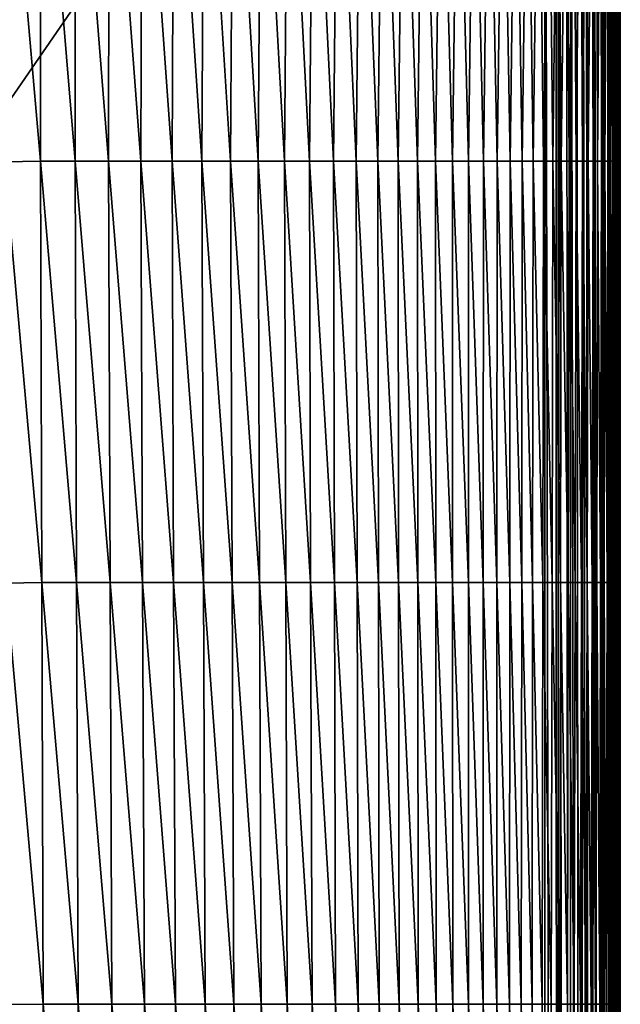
# Model space of a CAD drawing. Header units: metres. Extents: x -36 to 82, y -104 to 104.
# Tile 218 of 245: x 8 to 16, y 63 to 76. Entities that reach past the tile are written whole.
import ezdxf

# ---------------------------------------------------------------- set-up
doc = ezdxf.new("R2010")
doc.units = ezdxf.units.M
doc.layers.add('solid_FIT-SHOWER-153_SW0001', color=7, linetype='CONTINUOUS')

msp = doc.modelspace()

# ---------------------------------------------------------------- linework, layer by layer
at = {"layer": 'solid_FIT-SHOWER-153_SW0001'}
for points in [[(-14.693858, 85.322571, 16.90811), (-14.693651, 42.661289, 16.90811), (14.693883, 85.322571, 16.90811)], [(-14.693651, 42.661289, 16.90811), (14.693646, 42.661285, 16.90811), (14.693883, 85.322571, 16.90811)], [(14.693883, 85.322571, 16.90811), (14.693646, 42.661285, 16.90811), (14.863843, -0.000003, 16.893169)], [(14.840283, 85.322609, 16.897284), (14.693883, 85.322571, 16.90811), (14.863843, -0.000003, 16.893169)], [(14.867878, 85.322609, 16.89278), (14.840283, 85.322609, 16.897284), (14.863843, -0.000003, 16.893169)], [(14.867878, 85.322609, 16.89278), (14.863843, -0.000003, 16.893169), (15.029392, -0.000002, 16.849478)], [(14.981629, 85.322609, 16.865639), (14.867878, 85.322609, 16.89278), (15.029392, -0.000002, 16.849478)], [(15.035981, 85.322609, 16.847549), (14.981629, 85.322609, 16.865639), (15.029392, -0.000002, 16.849478)], [(15.035981, 85.322609, 16.847549), (15.029392, -0.000002, 16.849478), (15.185075, 0, 16.778214)], [(15.114583, 85.322609, 16.81502), (15.035981, 85.322609, 16.847549), (15.185075, 0, 16.778214)], [(15.193599, 85.322609, 16.773945), (15.114583, 85.322609, 16.81502), (15.185075, 0, 16.778214)], [(15.193599, 85.322609, 16.773945), (15.185075, 0, 16.778214), (15.326338, 0.000001, 16.681465)], [(15.237688, 85.322609, 16.746931), (15.193599, 85.322609, 16.773945), (15.326338, 0.000001, 16.681465)], [(15.336199, 85.322609, 16.67408), (15.237688, 85.322609, 16.746931), (15.326338, 0.000001, 16.681465)], [(15.336199, 85.322609, 16.67408), (15.326338, 0.000001, 16.681465), (15.449048, 0.000001, 16.562059)], [(15.349253, 85.322609, 16.662939), (15.336199, 85.322609, 16.67408), (15.449048, 0.000001, 16.562059)], [(15.447754, 85.322609, 16.564571), (15.349253, 85.322609, 16.662939), (15.449048, 0.000001, 16.562059)], [(15.459437, 85.322609, 16.550911), (15.447754, 85.322609, 16.564571), (15.449048, 0.000001, 16.562059)], [(15.459437, 85.322609, 16.550911), (15.449048, 0.000001, 16.562059), (15.549617, -0.000003, 16.423491)], [(15.531894, 85.322609, 16.453129), (15.459437, 85.322609, 16.550911), (15.549617, -0.000003, 16.423491)], [(15.531894, 85.322609, 16.453129), (15.549617, -0.000003, 16.423491), (15.552818, 1.380955, 16.418159)], [(15.559378, 85.322609, 16.408369), (15.531894, 85.322609, 16.453129), (15.552818, 1.380955, 16.418159)], [(15.559378, 85.322609, 16.408369), (15.552818, 1.380955, 16.418159), (15.562246, 2.615786, 16.401964)], [(15.559378, 85.322609, 16.408369), (15.562246, 2.615786, 16.401964), (15.564307, 2.823118, 16.398329)], [(15.559378, 85.322609, 16.408369), (15.564307, 2.823118, 16.398329), (15.580423, 4.195655, 16.368584)], [(15.600144, 85.322609, 16.33013), (15.559378, 85.322609, 16.408369), (15.580423, 4.195655, 16.368584)], [(15.600144, 85.322609, 16.33013), (15.580423, 4.195655, 16.368584), (15.600607, 5.521986, 16.327505)], [(15.600144, 85.322609, 16.33013), (15.600607, 5.521986, 16.327505), (15.602586, 5.639521, 16.323206)], [(15.600144, 85.322609, 16.33013), (15.602586, 5.639521, 16.323206), (15.626334, 7.029365, 16.266798)], [(15.600144, 85.322609, 16.33013), (15.626334, 7.029365, 16.266798), (15.628154, 7.13446, 16.262039)], [(15.633061, 85.322609, 16.250813), (15.600144, 85.322609, 16.33013), (15.628154, 7.13446, 16.262039)], [(15.633061, 85.322609, 16.250813), (15.628154, 7.13446, 16.262039), (15.650037, 8.399868, 16.197933)], [(15.650933, 85.322609, 16.19729), (15.633061, 85.322609, 16.250813), (15.650037, 8.399868, 16.197933)], [(15.650933, 85.322609, 16.19729), (15.650037, 8.399868, 16.197933), (15.657328, 8.831839, 16.172771)], [(15.650933, 85.322609, 16.19729), (15.657328, 8.831839, 16.172771), (15.67177, 9.760191, 16.113331)], [(15.650933, 85.322609, 16.19729), (15.67177, 9.760191, 16.113331), (15.675041, 9.996363, 16.097158)], [(15.678383, 85.322609, 16.082767), (15.650933, 85.322609, 16.19729), (15.675041, 9.996363, 16.097158)], [(15.678383, 85.322609, 16.082767), (15.675041, 9.996363, 16.097158), (15.687324, 11.101945, 16.016066)], [(15.682767, 85.322609, 16.056095), (15.678383, 85.322609, 16.082767), (15.687324, 11.101945, 16.016066)], [(15.682767, 85.322609, 16.056095), (15.688062, 11.191506, 16.009125), (15.6933, 12.41727, 15.90894)], [(15.682767, 85.322609, 16.056095), (15.6933, 12.41727, 15.90894), (15.693352, 18.42552, 15.908384)], [(15.682767, 85.322609, 16.056095), (15.687324, 11.101945, 16.016066), (15.688062, 11.191506, 16.009125)], [(15.682767, 85.322609, 16.056095), (15.693402, 24.307602, 15.907998), (15.693451, 30.05744, 15.907781)], [(15.682767, 85.322609, 16.056095), (15.693352, 18.42552, 15.908384), (15.693402, 24.307602, 15.907998)], [(15.682767, 85.322609, 16.056095), (15.693499, 35.674404, 15.907764), (15.693544, 41.156231, 15.90782)], [(15.682767, 85.322609, 16.056095), (15.693451, 30.05744, 15.907781), (15.693499, 35.674404, 15.907764)], [(15.682767, 85.322609, 16.056095), (15.693544, 41.156231, 15.90782), (15.693589, 46.507469, 15.908447)], [(15.682767, 85.322609, 16.056095), (15.693589, 46.507469, 15.908447), (15.693633, 51.733727, 15.908641)], [(15.693633, 51.733727, 15.908641), (15.693684, 57.736439, 15.908362), (15.682767, 85.322609, 16.056095)], [(15.693684, 57.736439, 15.908362), (15.693734, 63.617764, 15.907836), (15.682767, 85.322609, 16.056095)], [(15.682767, 85.322609, 16.056095), (15.693782, 69.322922, 15.907763), (15.693829, 74.8526, 15.907751)], [(15.682767, 85.322609, 16.056095), (15.693734, 63.617764, 15.907836), (15.693782, 69.322922, 15.907763)], [(15.693829, 74.8526, 15.907751), (15.693873, 80.206169, 15.908209), (15.682767, 85.322609, 16.056095)], [(15.693873, 80.206169, 15.908209), (15.693829, 74.8526, 15.907751), (15.694821, 74.16256, 14.205591)], [(15.69504, 79.776283, 14.262515), (15.693873, 80.206169, 15.908209), (15.694821, 74.16256, 14.205591)], [(7.484668, 79.759804, -19.40473), (7.968139, 79.776283, -19.346048), (7.971908, 74.16256, -19.64308)], [(7.484668, 79.759804, -19.40473), (7.971908, 74.16256, -19.64308), (7.494847, 74.153069, -19.695787)], [(7.968139, 79.776283, -19.346048), (8.43387, 74.16256, -19.582102), (7.971908, 74.16256, -19.64308)], [(7.968139, 79.776283, -19.346048), (8.436659, 79.776283, -19.278755), (8.43387, 74.16256, -19.582102)], [(8.436659, 79.776283, -19.278755), (8.880414, 74.16256, -19.511629), (8.43387, 74.16256, -19.582102)], [(8.436659, 79.776283, -19.278755), (8.88982, 79.776283, -19.201164), (8.880414, 74.16256, -19.511629)], [(8.88982, 79.776283, -19.201164), (9.311171, 74.16256, -19.430918), (8.880414, 74.16256, -19.511629)], [(8.88982, 79.776283, -19.201164), (9.327117, 79.776283, -19.112497), (9.311171, 74.16256, -19.430918)], [(9.327117, 79.776283, -19.112497), (9.725805, 74.16256, -19.339216), (9.311171, 74.16256, -19.430918)], [(9.327117, 79.776283, -19.112497), (9.748137, 79.776283, -19.011955), (9.725805, 74.16256, -19.339216)], [(9.748137, 79.776283, -19.011955), (10.124259, 74.16256, -19.235704), (9.725805, 74.16256, -19.339216)], [(9.748137, 79.776283, -19.011955), (10.152815, 79.776283, -18.898684), (10.124259, 74.16256, -19.235704)], [(10.152815, 79.776283, -18.898684), (10.506598, 74.16256, -19.119537), (10.124259, 74.16256, -19.235704)], [(10.152815, 79.776283, -18.898684), (10.54116, 79.776283, -18.771812), (10.506598, 74.16256, -19.119537)], [(10.54116, 79.776283, -18.771812), (10.872894, 74.16256, -18.989862), (10.506598, 74.16256, -19.119537)], [(10.54116, 79.776283, -18.771812), (10.913181, 79.776283, -18.63048), (10.872894, 74.16256, -18.989862)], [(10.913181, 79.776283, -18.63048), (11.223213, 74.16256, -18.845835), (10.872894, 74.16256, -18.989862)], [(10.913181, 79.776283, -18.63048), (11.26889, 79.776283, -18.473816), (11.223213, 74.16256, -18.845835)], [(11.26889, 79.776283, -18.473816), (11.557624, 74.16256, -18.686602), (11.223213, 74.16256, -18.845835)], [(11.26889, 79.776283, -18.473816), (11.608294, 79.776283, -18.300955), (11.557624, 74.16256, -18.686602)], [(11.608294, 79.776283, -18.300955), (11.876197, 74.16256, -18.511318), (11.557624, 74.16256, -18.686602)], [(11.608294, 79.776283, -18.300955), (11.931404, 79.776283, -18.111029), (11.876197, 74.16256, -18.511318)], [(11.931404, 79.776283, -18.111029), (12.178998, 74.16256, -18.319132), (11.876197, 74.16256, -18.511318)], [(11.931404, 79.776283, -18.111029), (12.23823, 79.776283, -17.903172), (12.178998, 74.16256, -18.319132)], [(12.23823, 79.776283, -17.903172), (12.466097, 74.16256, -18.109196), (12.178998, 74.16256, -18.319132)], [(12.23823, 79.776283, -17.903172), (12.528786, 79.776283, -17.676517), (12.466097, 74.16256, -18.109196)], [(12.528786, 79.776283, -17.676517), (12.737621, 74.16256, -17.880657), (12.466097, 74.16256, -18.109196)], [(12.528786, 79.776283, -17.676517), (12.803241, 79.776283, -17.430199), (12.737621, 74.16256, -17.880657)], [(12.803241, 79.776283, -17.430199), (12.993891, 74.16256, -17.632643), (12.737621, 74.16256, -17.880657)], [(12.803241, 79.776283, -17.430199), (13.061946, 79.776283, -17.163345), (12.993891, 74.16256, -17.632643)], [(13.061946, 79.776283, -17.163345), (13.235268, 74.16256, -17.364281), (12.993891, 74.16256, -17.632643)], [(13.061946, 79.776283, -17.163345), (13.305261, 79.776283, -16.875092), (13.235268, 74.16256, -17.364281)], [(13.305261, 79.776283, -16.875092), (13.462114, 74.16256, -17.074696), (13.235268, 74.16256, -17.364281)], [(13.305261, 79.776283, -16.875092), (13.533545, 79.776283, -16.564568), (13.462114, 74.16256, -17.074696)], [(13.533545, 79.776283, -16.564568), (13.674793, 74.16256, -16.763016), (13.462114, 74.16256, -17.074696)], [(13.533545, 79.776283, -16.564568), (13.747162, 79.776283, -16.230906), (13.674793, 74.16256, -16.763016)], [(13.747162, 79.776283, -16.230906), (13.873666, 74.16256, -16.428362), (13.674793, 74.16256, -16.763016)], [(13.747162, 79.776283, -16.230906), (13.946469, 79.776283, -15.873237), (13.873666, 74.16256, -16.428362)], [(13.946469, 79.776283, -15.873237), (14.059094, 74.16256, -16.069866), (13.873666, 74.16256, -16.428362)], [(13.946469, 79.776283, -15.873237), (14.131828, 79.776283, -15.490694), (14.059094, 74.16256, -16.069866)], [(14.131828, 79.776283, -15.490694), (14.231441, 74.16256, -15.686649), (14.059094, 74.16256, -16.069866)], [(14.131828, 79.776283, -15.490694), (14.303599, 79.776283, -15.082408), (14.231441, 74.16256, -15.686649)], [(14.303599, 79.776283, -15.082408), (14.391069, 74.16256, -15.27784), (14.231441, 74.16256, -15.686649)], [(14.303599, 79.776283, -15.082408), (14.462161, 79.776283, -14.647518), (14.391069, 74.16256, -15.27784)], [(14.462161, 79.776283, -14.647518), (14.538397, 74.16256, -14.842585), (14.391069, 74.16256, -15.27784)], [(14.462161, 79.776283, -14.647518), (14.608008, 79.776283, -14.185219), (14.538397, 74.16256, -14.842585)], [(14.608008, 79.776283, -14.185219), (14.673924, 74.16256, -14.380062), (14.538397, 74.16256, -14.842585)], [(14.608008, 79.776283, -14.185219), (14.741683, 79.776283, -13.694723), (14.673924, 74.16256, -14.380062)], [(14.741683, 79.776283, -13.694723), (14.798162, 74.16256, -13.889454), (14.673924, 74.16256, -14.380062)], [(14.741683, 79.776283, -13.694723), (14.863729, 79.776283, -13.175244), (14.798162, 74.16256, -13.889454)], [(14.863729, 79.776283, -13.175244), (14.911619, 74.16256, -13.369943), (14.798162, 74.16256, -13.889454)], [(14.863729, 79.776283, -13.175244), (14.974686, 79.776283, -12.625997), (14.911619, 74.16256, -13.369943)], [(14.974686, 79.776283, -12.625997), (15.014807, 74.16256, -12.820709), (14.911619, 74.16256, -13.369943)], [(14.974686, 79.776283, -12.625997), (15.075097, 79.776283, -12.046194), (15.014807, 74.16256, -12.820709)], [(15.075097, 79.776283, -12.046194), (15.108232, 74.16256, -12.240934), (15.014807, 74.16256, -12.820709)], [(15.075097, 79.776283, -12.046194), (15.165504, 79.776283, -11.43505), (15.108232, 74.16256, -12.240934)], [(15.165504, 79.776283, -11.43505), (15.192408, 74.16256, -11.629802), (15.108232, 74.16256, -12.240934)], [(15.165504, 79.776283, -11.43505), (15.246451, 79.776283, -10.79178), (15.192408, 74.16256, -11.629802)], [(15.246451, 79.776283, -10.79178), (15.267841, 74.16256, -10.986492), (15.192408, 74.16256, -11.629802)], [(15.246451, 79.776283, -10.79178), (15.318479, 79.776283, -10.115596), (15.267841, 74.16256, -10.986492)], [(15.318479, 79.776283, -10.115596), (15.335043, 74.16256, -10.310192), (15.267841, 74.16256, -10.986492)], [(15.318479, 79.776283, -10.115596), (15.382133, 79.776283, -9.405766), (15.335043, 74.16256, -10.310192)], [(15.382133, 79.776283, -9.405766), (15.394523, 74.16256, -9.600163), (15.335043, 74.16256, -10.310192)], [(15.382133, 79.776283, -9.405766), (15.437968, 79.776283, -8.661654), (15.394523, 74.16256, -9.600163)], [(15.437968, 79.776283, -8.661654), (15.446793, 74.16256, -8.855721), (15.394523, 74.16256, -9.600163)], [(15.437968, 79.776283, -8.661654), (15.48654, 79.776283, -7.882643), (15.446793, 74.16256, -8.855721)], [(15.48654, 79.776283, -7.882643), (15.492362, 74.16256, -8.076184), (15.446793, 74.16256, -8.855721)], [(15.48654, 79.776283, -7.882643), (15.528401, 79.776283, -7.06811), (15.492362, 74.16256, -8.076184)], [(15.528401, 79.776283, -7.06811), (15.531744, 74.16256, -7.260873), (15.492362, 74.16256, -8.076184)], [(15.528401, 79.776283, -7.06811), (15.564109, 79.776283, -6.217437), (15.531744, 74.16256, -7.260873)], [(15.564109, 79.776283, -6.217437), (15.565449, 74.16256, -6.409105), (15.531744, 74.16256, -7.260873)], [(15.564109, 79.776283, -6.217437), (15.594217, 79.776283, -5.330003), (15.565449, 74.16256, -6.409105)], [(15.594217, 79.776283, -5.330003), (15.593987, 74.16256, -5.520199), (15.565449, 74.16256, -6.409105)], [(15.619282, 79.776283, -4.405187), (15.61787, 74.16256, -4.593474), (15.593987, 74.16256, -5.520199)], [(15.594217, 79.776283, -5.330003), (15.619282, 79.776283, -4.405187), (15.593987, 74.16256, -5.520199)], [(15.639855, 79.776283, -3.442369), (15.63761, 74.16256, -3.628248), (15.61787, 74.16256, -4.593474)], [(15.619282, 79.776283, -4.405187), (15.639855, 79.776283, -3.442369), (15.61787, 74.16256, -4.593474)], [(15.656488, 79.776283, -2.440939), (15.653701, 74.16256, -2.623865), (15.63761, 74.16256, -3.628248)], [(15.639855, 79.776283, -3.442369), (15.656488, 79.776283, -2.440939), (15.63761, 74.16256, -3.628248)], [(15.669642, 79.776283, -1.400427), (15.666545, 74.16256, -1.579807), (15.653701, 74.16256, -2.623865)], [(15.656488, 79.776283, -2.440939), (15.669642, 79.776283, -1.400427), (15.653701, 74.16256, -2.623865)], [(15.679718, 79.776283, -0.32046), (15.676511, 74.16256, -0.495612), (15.666545, 74.16256, -1.579807)], [(15.669642, 79.776283, -1.400427), (15.679718, 79.776283, -0.32046), (15.666545, 74.16256, -1.579807)], [(15.687119, 79.776283, 0.799336), (15.683967, 74.16256, 0.629186), (15.676511, 74.16256, -0.495612)], [(15.679718, 79.776283, -0.32046), (15.687119, 79.776283, 0.799336), (15.676511, 74.16256, -0.495612)], [(15.692242, 79.776283, 1.959332), (15.689281, 74.16256, 1.795051), (15.683967, 74.16256, 0.629186)], [(15.687119, 79.776283, 0.799336), (15.692242, 79.776283, 1.959332), (15.683967, 74.16256, 0.629186)], [(15.695491, 79.776283, 3.159899), (15.692822, 74.16256, 3.002446), (15.689281, 74.16256, 1.795051)], [(15.692242, 79.776283, 1.959332), (15.695491, 79.776283, 3.159899), (15.689281, 74.16256, 1.795051)], [(15.697265, 79.776283, 4.401411), (15.694957, 74.16256, 4.251836), (15.692822, 74.16256, 3.002446)], [(15.695491, 79.776283, 3.159899), (15.697265, 79.776283, 4.401411), (15.692822, 74.16256, 3.002446)], [(15.69504, 79.776283, 14.262515), (15.694821, 74.16256, 14.205591), (15.695395, 74.16256, 12.652497)], [(15.697965, 79.776283, 5.684237), (15.696055, 74.16256, 5.543685), (15.694957, 74.16256, 4.251836)], [(15.697265, 79.776283, 4.401411), (15.697965, 79.776283, 5.684237), (15.694957, 74.16256, 4.251836)], [(15.695772, 79.776283, 12.727448), (15.69504, 79.776283, 14.262515), (15.695395, 74.16256, 12.652497)], [(15.695772, 79.776283, 12.727448), (15.695395, 74.16256, 12.652497), (15.695923, 74.16256, 11.1434)], [(15.696505, 79.776283, 11.234573), (15.695772, 79.776283, 12.727448), (15.695923, 74.16256, 11.1434)], [(15.696505, 79.776283, 11.234573), (15.695923, 74.16256, 11.1434), (15.69633, 74.16256, 9.678137)], [(15.697991, 79.776283, 7.008751), (15.696486, 74.16256, 6.878458), (15.696055, 74.16256, 5.543685)], [(15.697965, 79.776283, 5.684237), (15.697991, 79.776283, 7.008751), (15.696055, 74.16256, 5.543685)], [(15.697165, 79.776283, 9.783857), (15.69633, 74.16256, 9.678137), (15.696542, 74.16256, 8.256543)], [(15.697165, 79.776283, 9.783857), (15.696505, 79.776283, 11.234573), (15.69633, 74.16256, 9.678137)], [(15.697685, 79.776283, 8.375262), (15.696542, 74.16256, 8.256543), (15.696486, 74.16256, 6.878458)], [(15.697991, 79.776283, 7.008751), (15.697685, 79.776283, 8.375262), (15.696486, 74.16256, 6.878458)], [(15.697685, 79.776283, 8.375262), (15.697165, 79.776283, 9.783857), (15.696542, 74.16256, 8.256543)], [(15.693829, 74.8526, 15.907751), (15.693782, 69.322922, 15.907763), (15.69461, 68.548843, 14.146919)], [(15.694821, 74.16256, 14.205591), (15.693829, 74.8526, 15.907751), (15.69461, 68.548843, 14.146919)], [(7.494847, 74.153069, -19.695787), (7.971908, 74.16256, -19.64308), (7.989662, 68.548843, -19.919233)], [(7.494847, 74.153069, -19.695787), (7.989662, 68.548843, -19.919233), (7.509933, 68.539856, -19.967476)], [(7.971908, 74.16256, -19.64308), (8.453442, 68.548843, -19.863081), (7.989662, 68.548843, -19.919233)], [(7.971908, 74.16256, -19.64308), (8.43387, 74.16256, -19.582102), (8.453442, 68.548843, -19.863081)], [(8.43387, 74.16256, -19.582102), (8.901079, 68.548843, -19.797846), (8.453442, 68.548843, -19.863081)], [(8.43387, 74.16256, -19.582102), (8.880414, 74.16256, -19.511629), (8.901079, 68.548843, -19.797846)], [(8.880414, 74.16256, -19.511629), (9.332324, 68.548843, -19.722782), (8.901079, 68.548843, -19.797846)], [(8.880414, 74.16256, -19.511629), (9.311171, 74.16256, -19.430918), (9.332324, 68.548843, -19.722782)], [(9.311171, 74.16256, -19.430918), (9.74694, 68.548843, -19.637138), (9.332324, 68.548843, -19.722782)], [(9.311171, 74.16256, -19.430918), (9.725805, 74.16256, -19.339216), (9.74694, 68.548843, -19.637138)], [(9.725805, 74.16256, -19.339216), (10.144899, 68.548843, -19.540091), (9.74694, 68.548843, -19.637138)], [(9.725805, 74.16256, -19.339216), (10.124259, 74.16256, -19.235704), (10.144899, 68.548843, -19.540091)], [(10.124259, 74.16256, -19.235704), (10.526331, 68.548843, -19.430759), (10.144899, 68.548843, -19.540091)], [(10.124259, 74.16256, -19.235704), (10.506598, 74.16256, -19.119537), (10.526331, 68.548843, -19.430759)], [(10.506598, 74.16256, -19.119537), (10.891366, 68.548843, -19.30827), (10.526331, 68.548843, -19.430759)], [(10.506598, 74.16256, -19.119537), (10.872894, 74.16256, -18.989862), (10.891366, 68.548843, -19.30827)], [(10.872894, 74.16256, -18.989862), (11.240136, 68.548843, -19.171736), (10.891366, 68.548843, -19.30827)], [(10.872894, 74.16256, -18.989862), (11.223213, 74.16256, -18.845835), (11.240136, 68.548843, -19.171736)], [(11.223213, 74.16256, -18.845835), (11.572775, 68.548843, -19.020285), (11.240136, 68.548843, -19.171736)], [(11.223213, 74.16256, -18.845835), (11.557624, 74.16256, -18.686602), (11.572775, 68.548843, -19.020285)], [(11.557624, 74.16256, -18.686602), (11.889412, 68.548843, -18.853031), (11.572775, 68.548843, -19.020285)], [(11.557624, 74.16256, -18.686602), (11.876197, 74.16256, -18.511318), (11.889412, 68.548843, -18.853031)], [(11.876197, 74.16256, -18.511318), (12.190182, 68.548843, -18.6691), (11.889412, 68.548843, -18.853031)], [(11.876197, 74.16256, -18.511318), (12.178998, 74.16256, -18.319132), (12.190182, 68.548843, -18.6691)], [(12.178998, 74.16256, -18.319132), (12.475214, 68.548843, -18.467609), (12.190182, 68.548843, -18.6691)], [(12.178998, 74.16256, -18.319132), (12.466097, 74.16256, -18.109196), (12.475214, 68.548843, -18.467609)], [(12.466097, 74.16256, -18.109196), (12.744675, 68.548843, -18.247675), (12.475214, 68.548843, -18.467609)], [(12.466097, 74.16256, -18.109196), (12.737621, 74.16256, -17.880657), (12.744675, 68.548843, -18.247675)], [(12.737621, 74.16256, -17.880657), (12.998893, 68.548843, -18.008375), (12.744675, 68.548843, -18.247675)], [(12.737621, 74.16256, -17.880657), (12.993891, 74.16256, -17.632643), (12.998893, 68.548843, -18.008375)], [(12.993891, 74.16256, -17.632643), (13.238255, 68.548843, -17.748781), (12.998893, 68.548843, -18.008375)], [(12.993891, 74.16256, -17.632643), (13.235268, 74.16256, -17.364281), (13.238255, 68.548843, -17.748781)], [(13.235268, 74.16256, -17.364281), (13.463144, 68.548843, -17.467962), (13.238255, 68.548843, -17.748781)], [(13.235268, 74.16256, -17.364281), (13.462114, 74.16256, -17.074696), (13.463144, 68.548843, -17.467962)], [(13.462114, 74.16256, -17.074696), (13.673946, 68.548843, -17.164988), (13.463144, 68.548843, -17.467962)], [(13.462114, 74.16256, -17.074696), (13.674793, 74.16256, -16.763016), (13.673946, 68.548843, -17.164988)], [(13.674793, 74.16256, -16.763016), (13.871045, 68.548843, -16.838928), (13.673946, 68.548843, -17.164988)], [(13.674793, 74.16256, -16.763016), (13.873666, 74.16256, -16.428362), (13.871045, 68.548843, -16.838928)], [(13.873666, 74.16256, -16.428362), (14.054826, 68.548843, -16.488852), (13.871045, 68.548843, -16.838928)], [(13.873666, 74.16256, -16.428362), (14.059094, 74.16256, -16.069866), (14.054826, 68.548843, -16.488852)], [(14.059094, 74.16256, -16.069866), (14.225673, 68.548843, -16.113831), (14.054826, 68.548843, -16.488852)], [(14.059094, 74.16256, -16.069866), (14.231441, 74.16256, -15.686649), (14.225673, 68.548843, -16.113831)], [(14.231441, 74.16256, -15.686649), (14.38397, 68.548843, -15.712932), (14.225673, 68.548843, -16.113831)], [(14.231441, 74.16256, -15.686649), (14.391069, 74.16256, -15.27784), (14.38397, 68.548843, -15.712932)], [(14.391069, 74.16256, -15.27784), (14.530141, 68.548843, -15.285236), (14.38397, 68.548843, -15.712932)], [(14.391069, 74.16256, -15.27784), (14.538397, 74.16256, -14.842585), (14.530141, 68.548843, -15.285236)], [(14.538397, 74.16256, -14.842585), (14.664679, 68.548843, -14.829844), (14.530141, 68.548843, -15.285236)], [(14.538397, 74.16256, -14.842585), (14.673924, 74.16256, -14.380062), (14.664679, 68.548843, -14.829844)], [(14.673924, 74.16256, -14.380062), (14.788092, 68.548843, -14.345855), (14.664679, 68.548843, -14.829844)], [(14.673924, 74.16256, -14.380062), (14.798162, 74.16256, -13.889454), (14.788092, 68.548843, -14.345855)], [(14.798162, 74.16256, -13.889454), (14.900885, 68.548843, -13.832374), (14.788092, 68.548843, -14.345855)], [(14.798162, 74.16256, -13.889454), (14.911619, 74.16256, -13.369943), (14.900885, 68.548843, -13.832374)], [(14.911619, 74.16256, -13.369943), (15.003564, 68.548843, -13.2885), (14.900885, 68.548843, -13.832374)], [(14.911619, 74.16256, -13.369943), (15.014807, 74.16256, -12.820709), (15.003564, 68.548843, -13.2885)], [(15.014807, 74.16256, -12.820709), (15.096637, 68.548843, -12.713338), (15.003564, 68.548843, -13.2885)], [(15.014807, 74.16256, -12.820709), (15.108232, 74.16256, -12.240934), (15.096637, 68.548843, -12.713338)], [(15.108232, 74.16256, -12.240934), (15.180607, 68.548843, -12.105989), (15.096637, 68.548843, -12.713338)], [(15.108232, 74.16256, -12.240934), (15.192408, 74.16256, -11.629802), (15.180607, 68.548843, -12.105989)], [(15.192408, 74.16256, -11.629802), (15.255982, 68.548843, -11.465554), (15.180607, 68.548843, -12.105989)], [(15.192408, 74.16256, -11.629802), (15.267841, 74.16256, -10.986492), (15.255982, 68.548843, -11.465554)], [(15.267841, 74.16256, -10.986492), (15.323267, 68.548843, -10.79114), (15.255982, 68.548843, -11.465554)], [(15.267841, 74.16256, -10.986492), (15.335043, 74.16256, -10.310192), (15.323267, 68.548843, -10.79114)], [(15.335043, 74.16256, -10.310192), (15.382964, 68.548843, -10.081907), (15.323267, 68.548843, -10.79114)], [(15.335043, 74.16256, -10.310192), (15.394523, 74.16256, -9.600163), (15.382964, 68.548843, -10.081907)], [(15.394523, 74.16256, -9.600163), (15.435569, 68.548843, -9.337072), (15.382964, 68.548843, -10.081907)], [(15.394523, 74.16256, -9.600163), (15.446793, 74.16256, -8.855721), (15.435569, 68.548843, -9.337072)], [(15.446793, 74.16256, -8.855721), (15.481577, 68.548843, -8.555854), (15.435569, 68.548843, -9.337072)], [(15.446793, 74.16256, -8.855721), (15.492362, 74.16256, -8.076184), (15.481577, 68.548843, -8.555854)], [(15.492362, 74.16256, -8.076184), (15.521485, 68.548843, -7.737468), (15.481577, 68.548843, -8.555854)], [(15.492362, 74.16256, -8.076184), (15.531744, 74.16256, -7.260873), (15.521485, 68.548843, -7.737468)], [(15.531744, 74.16256, -7.260873), (15.555789, 68.548843, -6.881134), (15.521485, 68.548843, -7.737468)], [(15.531744, 74.16256, -7.260873), (15.565449, 74.16256, -6.409105), (15.555789, 68.548843, -6.881134)], [(15.565449, 74.16256, -6.409105), (15.584986, 68.548843, -5.986069), (15.555789, 68.548843, -6.881134)], [(15.565449, 74.16256, -6.409105), (15.593987, 74.16256, -5.520199), (15.584986, 68.548843, -5.986069)], [(15.593987, 74.16256, -5.520199), (15.609571, 68.548843, -5.051491), (15.584986, 68.548843, -5.986069)], [(15.593987, 74.16256, -5.520199), (15.61787, 74.16256, -4.593474), (15.609571, 68.548843, -5.051491)], [(15.61787, 74.16256, -4.593474), (15.63004, 68.548843, -4.076618), (15.609571, 68.548843, -5.051491)], [(15.61787, 74.16256, -4.593474), (15.63761, 74.16256, -3.628248), (15.63004, 68.548843, -4.076618)], [(15.63761, 74.16256, -3.628248), (15.646877, 68.548843, -3.060686), (15.63004, 68.548843, -4.076618)], [(15.63761, 74.16256, -3.628248), (15.653701, 74.16256, -2.623865), (15.646877, 68.548843, -3.060686)], [(15.653701, 74.16256, -2.623865), (15.660476, 68.548843, -2.003059), (15.646877, 68.548843, -3.060686)], [(15.653701, 74.16256, -2.623865), (15.666545, 74.16256, -1.579807), (15.660476, 68.548843, -2.003059)], [(15.666545, 74.16256, -1.579807), (15.671191, 68.548843, -0.903153), (15.660476, 68.548843, -2.003059)], [(15.666545, 74.16256, -1.579807), (15.676511, 74.16256, -0.495612), (15.671191, 68.548843, -0.903153)], [(15.676511, 74.16256, -0.495612), (15.679381, 68.548843, 0.239617), (15.671191, 68.548843, -0.903153)], [(15.676511, 74.16256, -0.495612), (15.683967, 74.16256, 0.629186), (15.679381, 68.548843, 0.239617)], [(15.683967, 74.16256, 0.629186), (15.685403, 68.548843, 1.425835), (15.679381, 68.548843, 0.239617)], [(15.683967, 74.16256, 0.629186), (15.689281, 74.16256, 1.795051), (15.685403, 68.548843, 1.425835)], [(15.689281, 74.16256, 1.795051), (15.689611, 68.548843, 2.656084), (15.685403, 68.548843, 1.425835)], [(15.689281, 74.16256, 1.795051), (15.692822, 74.16256, 3.002446), (15.689611, 68.548843, 2.656084)], [(15.692822, 74.16256, 3.002446), (15.692365, 68.548843, 3.93095), (15.689611, 68.548843, 2.656084)], [(15.694957, 74.16256, 4.251836), (15.694018, 68.548843, 5.251017), (15.692365, 68.548843, 3.93095)], [(15.692822, 74.16256, 3.002446), (15.694957, 74.16256, 4.251836), (15.692365, 68.548843, 3.93095)], [(15.696055, 74.16256, 5.543685), (15.69493, 68.548843, 6.616867), (15.694018, 68.548843, 5.251017)], [(15.694957, 74.16256, 4.251836), (15.696055, 74.16256, 5.543685), (15.694018, 68.548843, 5.251017)], [(15.694821, 74.16256, 14.205591), (15.69461, 68.548843, 14.146919), (15.695035, 68.548843, 12.546449)], [(15.695395, 74.16256, 12.652497), (15.694821, 74.16256, 14.205591), (15.695035, 68.548843, 12.546449)], [(15.696486, 74.16256, 6.878458), (15.695389, 68.548843, 8.029017), (15.69493, 68.548843, 6.616867)], [(15.696055, 74.16256, 5.543685), (15.696486, 74.16256, 6.878458), (15.69493, 68.548843, 6.616867)], [(15.695395, 74.16256, 12.652497), (15.695035, 68.548843, 12.546449), (15.69536, 68.548843, 10.993508)], [(15.695923, 74.16256, 11.1434), (15.69536, 68.548843, 10.993508), (15.695505, 68.548843, 9.487798)], [(15.695923, 74.16256, 11.1434), (15.695395, 74.16256, 12.652497), (15.69536, 68.548843, 10.993508)], [(15.69633, 74.16256, 9.678137), (15.695505, 68.548843, 9.487798), (15.695389, 68.548843, 8.029017)], [(15.696542, 74.16256, 8.256543), (15.69633, 74.16256, 9.678137), (15.695389, 68.548843, 8.029017)], [(15.696486, 74.16256, 6.878458), (15.696542, 74.16256, 8.256543), (15.695389, 68.548843, 8.029017)], [(15.69633, 74.16256, 9.678137), (15.695923, 74.16256, 11.1434), (15.695505, 68.548843, 9.487798)], [(15.693782, 69.322922, 15.907763), (15.693734, 63.617764, 15.907836), (15.694397, 62.935127, 14.112504)], [(15.69461, 68.548843, 14.146919), (15.693782, 69.322922, 15.907763), (15.694397, 62.935127, 14.112504)], [(7.509933, 68.539856, -19.967476), (7.989662, 68.548843, -19.919233), (8.010581, 62.935127, -20.175262)], [(7.509933, 68.539856, -19.967476), (8.010581, 62.935127, -20.175262), (7.527912, 62.9305, -20.218929)], [(7.989662, 68.548843, -19.919233), (8.476371, 62.935127, -20.123894), (8.010581, 62.935127, -20.175262)], [(7.989662, 68.548843, -19.919233), (8.453442, 68.548843, -19.863081), (8.476371, 62.935127, -20.123894)], [(8.453442, 68.548843, -19.863081), (8.925221, 62.935127, -20.063871), (8.476371, 62.935127, -20.123894)], [(8.453442, 68.548843, -19.863081), (8.901079, 68.548843, -19.797846), (8.925221, 62.935127, -20.063871)], [(8.901079, 68.548843, -19.797846), (9.357008, 62.935127, -19.994442), (8.925221, 62.935127, -20.063871)], [(8.901079, 68.548843, -19.797846), (9.332324, 68.548843, -19.722782), (9.357008, 62.935127, -19.994442)], [(9.332324, 68.548843, -19.722782), (9.771608, 62.935127, -19.914858), (9.357008, 62.935127, -19.994442)], [(9.332324, 68.548843, -19.722782), (9.74694, 68.548843, -19.637138), (9.771608, 62.935127, -19.914858)], [(9.74694, 68.548843, -19.637138), (10.169044, 62.935127, -19.824295), (9.771608, 62.935127, -19.914858)], [(9.74694, 68.548843, -19.637138), (10.144899, 68.548843, -19.540091), (10.169044, 62.935127, -19.824295)], [(10.144899, 68.548843, -19.540091), (10.549502, 62.935127, -19.721846), (10.169044, 62.935127, -19.824295)], [(10.144899, 68.548843, -19.540091), (10.526331, 68.548843, -19.430759), (10.549502, 62.935127, -19.721846)], [(10.526331, 68.548843, -19.430759), (10.913183, 62.935127, -19.606602), (10.549502, 62.935127, -19.721846)], [(10.526331, 68.548843, -19.430759), (10.891366, 68.548843, -19.30827), (10.913183, 62.935127, -19.606602)], [(10.891366, 68.548843, -19.30827), (11.260283, 62.935127, -19.477652), (10.913183, 62.935127, -19.606602)], [(10.891366, 68.548843, -19.30827), (11.240136, 68.548843, -19.171736), (11.260283, 62.935127, -19.477652)], [(11.240136, 68.548843, -19.171736), (11.591002, 62.935127, -19.334084), (11.260283, 62.935127, -19.477652)], [(11.240136, 68.548843, -19.171736), (11.572775, 68.548843, -19.020285), (11.591002, 62.935127, -19.334084)], [(11.572775, 68.548843, -19.020285), (11.905539, 62.935127, -19.174984), (11.591002, 62.935127, -19.334084)], [(11.572775, 68.548843, -19.020285), (11.889412, 68.548843, -18.853031), (11.905539, 62.935127, -19.174984)], [(11.889412, 68.548843, -18.853031), (12.20409, 62.935127, -18.999445), (11.905539, 62.935127, -19.174984)], [(11.889412, 68.548843, -18.853031), (12.190182, 68.548843, -18.6691), (12.20409, 62.935127, -18.999445)], [(12.190182, 68.548843, -18.6691), (12.486856, 62.935127, -18.806555), (12.20409, 62.935127, -18.999445)], [(12.190182, 68.548843, -18.6691), (12.475214, 68.548843, -18.467609), (12.486856, 62.935127, -18.806555)], [(12.475214, 68.548843, -18.467609), (12.754049, 62.935127, -18.595394), (12.486856, 62.935127, -18.806555)], [(12.475214, 68.548843, -18.467609), (12.744675, 68.548843, -18.247675), (12.754049, 62.935127, -18.595394)], [(12.744675, 68.548843, -18.247675), (13.006016, 62.935127, -18.365002), (12.754049, 62.935127, -18.595394)], [(12.744675, 68.548843, -18.247675), (12.998893, 68.548843, -18.008375), (13.006016, 62.935127, -18.365002)], [(12.998893, 68.548843, -18.008375), (13.243163, 62.935127, -18.114384), (13.006016, 62.935127, -18.365002)], [(12.998893, 68.548843, -18.008375), (13.238255, 68.548843, -17.748781), (13.243163, 62.935127, -18.114384)], [(13.238255, 68.548843, -17.748781), (13.465899, 62.935127, -17.842556), (13.243163, 62.935127, -18.114384)], [(13.238255, 68.548843, -17.748781), (13.463144, 68.548843, -17.467962), (13.465899, 62.935127, -17.842556)], [(13.463144, 68.548843, -17.467962), (13.674631, 62.935127, -17.548527), (13.465899, 62.935127, -17.842556)], [(13.463144, 68.548843, -17.467962), (13.673946, 68.548843, -17.164988), (13.674631, 62.935127, -17.548527)], [(13.673946, 68.548843, -17.164988), (13.869769, 62.935127, -17.231308), (13.674631, 62.935127, -17.548527)], [(13.673946, 68.548843, -17.164988), (13.871045, 68.548843, -16.838928), (13.869769, 62.935127, -17.231308)], [(13.871045, 68.548843, -16.838928), (14.05172, 62.935127, -16.88991), (13.869769, 62.935127, -17.231308)], [(13.871045, 68.548843, -16.838928), (14.054826, 68.548843, -16.488852), (14.05172, 62.935127, -16.88991)], [(14.054826, 68.548843, -16.488852), (14.220891, 62.935127, -16.523348), (14.05172, 62.935127, -16.88991)], [(14.054826, 68.548843, -16.488852), (14.225673, 68.548843, -16.113831), (14.220891, 62.935127, -16.523348)], [(14.225673, 68.548843, -16.113831), (14.377692, 62.935127, -16.130627), (14.220891, 62.935127, -16.523348)], [(14.225673, 68.548843, -16.113831), (14.38397, 68.548843, -15.712932), (14.377692, 62.935127, -16.130627)], [(14.38397, 68.548843, -15.712932), (14.522552, 62.935127, -15.710765), (14.377692, 62.935127, -16.130627)], [(14.38397, 68.548843, -15.712932), (14.530141, 68.548843, -15.285236), (14.522552, 62.935127, -15.710765)], [(14.530141, 68.548843, -15.285236), (14.65596, 62.935127, -15.262778), (14.522552, 62.935127, -15.710765)], [(14.530141, 68.548843, -15.285236), (14.664679, 68.548843, -14.829844), (14.65596, 62.935127, -15.262778)], [(14.664679, 68.548843, -14.829844), (14.778421, 62.935127, -14.785686), (14.65596, 62.935127, -15.262778)], [(14.664679, 68.548843, -14.829844), (14.788092, 68.548843, -14.345855), (14.778421, 62.935127, -14.785686)], [(14.788092, 68.548843, -14.345855), (14.890435, 62.935127, -14.278507), (14.778421, 62.935127, -14.785686)], [(14.788092, 68.548843, -14.345855), (14.900885, 68.548843, -13.832374), (14.890435, 62.935127, -14.278507)], [(14.900885, 68.548843, -13.832374), (14.992506, 62.935127, -13.740261), (14.890435, 62.935127, -14.278507)], [(14.900885, 68.548843, -13.832374), (15.003564, 68.548843, -13.2885), (14.992506, 62.935127, -13.740261)], [(15.003564, 68.548843, -13.2885), (15.085135, 62.935127, -13.169967), (14.992506, 62.935127, -13.740261)], [(15.003564, 68.548843, -13.2885), (15.096637, 68.548843, -12.713338), (15.085135, 62.935127, -13.169967)], [(15.096637, 68.548843, -12.713338), (15.168822, 62.935127, -12.566643), (15.085135, 62.935127, -13.169967)], [(15.096637, 68.548843, -12.713338), (15.180607, 68.548843, -12.105989), (15.168822, 62.935127, -12.566643)], [(15.180607, 68.548843, -12.105989), (15.244072, 62.935127, -11.929309), (15.168822, 62.935127, -12.566643)], [(15.180607, 68.548843, -12.105989), (15.255982, 68.548843, -11.465554), (15.244072, 62.935127, -11.929309)], [(15.255982, 68.548843, -11.465554), (15.311386, 62.935127, -11.256985), (15.244072, 62.935127, -11.929309)], [(15.255982, 68.548843, -11.465554), (15.323267, 68.548843, -10.79114), (15.311386, 62.935127, -11.256985)], [(15.323267, 68.548843, -10.79114), (15.371255, 62.935127, -10.548734), (15.311386, 62.935127, -11.256985)], [(15.323267, 68.548843, -10.79114), (15.382964, 68.548843, -10.081907), (15.371255, 62.935127, -10.548734)], [(15.382964, 68.548843, -10.081907), (15.424161, 62.935127, -9.803665), (15.371255, 62.935127, -10.548734)], [(15.382964, 68.548843, -10.081907), (15.435569, 68.548843, -9.337072), (15.424161, 62.935127, -9.803665)], [(15.435569, 68.548843, -9.337072), (15.470583, 62.935127, -9.020892), (15.424161, 62.935127, -9.803665)], [(15.435569, 68.548843, -9.337072), (15.481577, 68.548843, -8.555854), (15.470583, 62.935127, -9.020892)], [(15.481577, 68.548843, -8.555854), (15.511003, 62.935127, -8.199526), (15.470583, 62.935127, -9.020892)], [(15.481577, 68.548843, -8.555854), (15.521485, 68.548843, -7.737468), (15.511003, 62.935127, -8.199526)], [(15.521485, 68.548843, -7.737468), (15.545899, 62.935127, -7.33868), (15.511003, 62.935127, -8.199526)], [(15.521485, 68.548843, -7.737468), (15.555789, 68.548843, -6.881134), (15.545899, 62.935127, -7.33868)], [(15.555789, 68.548843, -6.881134), (15.575754, 62.935127, -6.437466), (15.545899, 62.935127, -7.33868)], [(15.555789, 68.548843, -6.881134), (15.584986, 68.548843, -5.986069), (15.575754, 62.935127, -6.437466)], [(15.584986, 68.548843, -5.986069), (15.601047, 62.935127, -5.494997), (15.575754, 62.935127, -6.437466)], [(15.584986, 68.548843, -5.986069), (15.609571, 68.548843, -5.051491), (15.601047, 62.935127, -5.494997)], [(15.609571, 68.548843, -5.051491), (15.622257, 62.935127, -4.510385), (15.601047, 62.935127, -5.494997)], [(15.609571, 68.548843, -5.051491), (15.63004, 68.548843, -4.076618), (15.622257, 62.935127, -4.510385)], [(15.63004, 68.548843, -4.076618), (15.639855, 62.935127, -3.482757), (15.622257, 62.935127, -4.510385)], [(15.63004, 68.548843, -4.076618), (15.646877, 68.548843, -3.060686), (15.639855, 62.935127, -3.482757)], [(15.646877, 68.548843, -3.060686), (15.654224, 62.935127, -2.411353), (15.639855, 62.935127, -3.482757)], [(15.646877, 68.548843, -3.060686), (15.660476, 68.548843, -2.003059), (15.654224, 62.935127, -2.411353)], [(15.660476, 68.548843, -2.003059), (15.665709, 62.935127, -1.295461), (15.654224, 62.935127, -2.411353)], [(15.660476, 68.548843, -2.003059), (15.671191, 68.548843, -0.903153), (15.665709, 62.935127, -1.295461)], [(15.671191, 68.548843, -0.903153), (15.674655, 62.935127, -0.134372), (15.665709, 62.935127, -1.295461)], [(15.671191, 68.548843, -0.903153), (15.679381, 68.548843, 0.239617), (15.674655, 62.935127, -0.134372)], [(15.679381, 68.548843, 0.239617), (15.681404, 62.935127, 1.072624), (15.674655, 62.935127, -0.134372)], [(15.679381, 68.548843, 0.239617), (15.685403, 68.548843, 1.425835), (15.681404, 62.935127, 1.072624)], [(15.685403, 68.548843, 1.425835), (15.686302, 62.935127, 2.326236), (15.681404, 62.935127, 1.072624)], [(15.685403, 68.548843, 1.425835), (15.689611, 68.548843, 2.656084), (15.686302, 62.935127, 2.326236)], [(15.689611, 68.548843, 2.656084), (15.689693, 62.935127, 3.627175), (15.686302, 62.935127, 2.326236)], [(15.689611, 68.548843, 2.656084), (15.692365, 68.548843, 3.93095), (15.689693, 62.935127, 3.627175)], [(15.692365, 68.548843, 3.93095), (15.691922, 62.935127, 4.976149), (15.689693, 62.935127, 3.627175)], [(15.694018, 68.548843, 5.251017), (15.693332, 62.935127, 6.373869), (15.691922, 62.935127, 4.976149)], [(15.692365, 68.548843, 3.93095), (15.694018, 68.548843, 5.251017), (15.691922, 62.935127, 4.976149)], [(15.69493, 68.548843, 6.616867), (15.694205, 62.935127, 7.820981), (15.693332, 62.935127, 6.373869)], [(15.694018, 68.548843, 5.251017), (15.69493, 68.548843, 6.616867), (15.693332, 62.935127, 6.373869)], [(15.695505, 68.548843, 9.487798), (15.694661, 62.935127, 9.317957), (15.694205, 62.935127, 7.820981)], [(15.695389, 68.548843, 8.029017), (15.695505, 68.548843, 9.487798), (15.694205, 62.935127, 7.820981)], [(15.69493, 68.548843, 6.616867), (15.695389, 68.548843, 8.029017), (15.694205, 62.935127, 7.820981)], [(15.69461, 68.548843, 14.146919), (15.694397, 62.935127, 14.112504), (15.694669, 62.935127, 12.463275)], [(15.695035, 68.548843, 12.546449), (15.69461, 68.548843, 14.146919), (15.694669, 62.935127, 12.463275)], [(15.69536, 68.548843, 10.993508), (15.694786, 62.935127, 10.86524), (15.694661, 62.935127, 9.317957)], [(15.695505, 68.548843, 9.487798), (15.69536, 68.548843, 10.993508), (15.694661, 62.935127, 9.317957)], [(15.695035, 68.548843, 12.546449), (15.694669, 62.935127, 12.463275), (15.694786, 62.935127, 10.86524)], [(15.69536, 68.548843, 10.993508), (15.695035, 68.548843, 12.546449), (15.694786, 62.935127, 10.86524)], [(15.693734, 63.617764, 15.907836), (15.693684, 57.736439, 15.908362), (15.694186, 57.321407, 14.099487)], [(15.694397, 62.935127, 14.112504), (15.693734, 63.617764, 15.907836), (15.694186, 57.321407, 14.099487)], [(7.527912, 62.9305, -20.218929), (8.010581, 62.935127, -20.175262), (8.032631, 57.321407, -20.410803)], [(8.010581, 62.935127, -20.175262), (8.500699, 57.321407, -20.36412), (8.032631, 57.321407, -20.410803)], [(8.010581, 62.935127, -20.175262), (8.476371, 62.935127, -20.123894), (8.500699, 57.321407, -20.36412)], [(8.476371, 62.935127, -20.123894), (8.950968, 57.321407, -20.309216), (8.500699, 57.321407, -20.36412)], [(8.476371, 62.935127, -20.123894), (8.925221, 62.935127, -20.063871), (8.950968, 57.321407, -20.309216)], [(8.925221, 62.935127, -20.063871), (9.383441, 57.321407, -20.245337), (8.950968, 57.321407, -20.309216)], [(8.925221, 62.935127, -20.063871), (9.357008, 62.935127, -19.994442), (9.383441, 57.321407, -20.245337)], [(9.357008, 62.935127, -19.994442), (9.798122, 57.321407, -20.171732), (9.383441, 57.321407, -20.245337)], [(9.357008, 62.935127, -19.994442), (9.771608, 62.935127, -19.914858), (9.798122, 57.321407, -20.171732)], [(9.771608, 62.935127, -19.914858), (10.1951, 57.321407, -20.087589), (9.798122, 57.321407, -20.171732)], [(9.771608, 62.935127, -19.914858), (10.169044, 62.935127, -19.824295), (10.1951, 57.321407, -20.087589)], [(10.169044, 62.935127, -19.824295), (10.574623, 57.321407, -19.991974), (10.1951, 57.321407, -20.087589)], [(10.169044, 62.935127, -19.824295), (10.549502, 62.935127, -19.721846), (10.574623, 57.321407, -19.991974)], [(10.549502, 62.935127, -19.721846), (10.936958, 57.321407, -19.883945), (10.574623, 57.321407, -19.991974)], [(10.549502, 62.935127, -19.721846), (10.913183, 62.935127, -19.606602), (10.936958, 57.321407, -19.883945)], [(10.913183, 62.935127, -19.606602), (11.282372, 57.321407, -19.762558), (10.936958, 57.321407, -19.883945)], [(10.913183, 62.935127, -19.606602), (11.260283, 62.935127, -19.477652), (11.282372, 57.321407, -19.762558)], [(11.260283, 62.935127, -19.477652), (11.611133, 57.321407, -19.626871), (11.282372, 57.321407, -19.762558)], [(11.260283, 62.935127, -19.477652), (11.591002, 62.935127, -19.334084), (11.611133, 57.321407, -19.626871)], [(11.591002, 62.935127, -19.334084), (11.923505, 57.321407, -19.475939), (11.611133, 57.321407, -19.626871)], [(11.591002, 62.935127, -19.334084), (11.905539, 62.935127, -19.174984), (11.923505, 57.321407, -19.475939)], [(11.905539, 62.935127, -19.174984), (12.219757, 57.321407, -19.308817), (11.923505, 57.321407, -19.475939)], [(11.905539, 62.935127, -19.174984), (12.20409, 62.935127, -18.999445), (12.219757, 57.321407, -19.308817)], [(12.20409, 62.935127, -18.999445), (12.500156, 57.321407, -19.124563), (12.219757, 57.321407, -19.308817)], [(12.20409, 62.935127, -18.999445), (12.486856, 62.935127, -18.806555), (12.500156, 57.321407, -19.124563)], [(12.486856, 62.935127, -18.806555), (12.764976, 57.321407, -18.92223), (12.500156, 57.321407, -19.124563)], [(12.486856, 62.935127, -18.806555), (12.754049, 62.935127, -18.595394), (12.764976, 57.321407, -18.92223)], [(12.754049, 62.935127, -18.595394), (13.01458, 57.321407, -18.700808), (12.764976, 57.321407, -18.92223)], [(12.754049, 62.935127, -18.595394), (13.006016, 62.935127, -18.365002), (13.01458, 57.321407, -18.700808)], [(13.006016, 62.935127, -18.365002), (13.249401, 57.321407, -18.459253), (13.01458, 57.321407, -18.700808)], [(13.006016, 62.935127, -18.365002), (13.243163, 62.935127, -18.114384), (13.249401, 57.321407, -18.459253)], [(13.243163, 62.935127, -18.114384), (13.469871, 57.321407, -18.196514), (13.249401, 57.321407, -18.459253)], [(13.243163, 62.935127, -18.114384), (13.465899, 62.935127, -17.842556), (13.469871, 57.321407, -18.196514)], [(13.465899, 62.935127, -17.842556), (13.676421, 57.321407, -17.911543), (13.469871, 57.321407, -18.196514)], [(13.465899, 62.935127, -17.842556), (13.674631, 62.935127, -17.548527), (13.676421, 57.321407, -17.911543)], [(13.674631, 62.935127, -17.548527), (13.869485, 57.321407, -17.603291), (13.676421, 57.321407, -17.911543)], [(13.674631, 62.935127, -17.548527), (13.869769, 62.935127, -17.231308), (13.869485, 57.321407, -17.603291)], [(13.869769, 62.935127, -17.231308), (14.049493, 57.321407, -17.270708), (13.869485, 57.321407, -17.603291)], [(13.869769, 62.935127, -17.231308), (14.05172, 62.935127, -16.88991), (14.049493, 57.321407, -17.270708)], [(14.05172, 62.935127, -16.88991), (14.216879, 57.321407, -16.912746), (14.049493, 57.321407, -17.270708)], [(14.05172, 62.935127, -16.88991), (14.220891, 62.935127, -16.523348), (14.216879, 57.321407, -16.912746)], [(14.220891, 62.935127, -16.523348), (14.372073, 57.321407, -16.528358), (14.216879, 57.321407, -16.912746)], [(14.220891, 62.935127, -16.523348), (14.377692, 62.935127, -16.130627), (14.372073, 57.321407, -16.528358)], [(14.377692, 62.935127, -16.130627), (14.51552, 57.321407, -16.116491), (14.372073, 57.321407, -16.528358)], [(14.377692, 62.935127, -16.130627), (14.522552, 62.935127, -15.710765), (14.51552, 57.321407, -16.116491)], [(14.522552, 62.935127, -15.710765), (14.647707, 57.321407, -15.676082), (14.51552, 57.321407, -16.116491)], [(14.522552, 62.935127, -15.710765), (14.65596, 62.935127, -15.262778), (14.647707, 57.321407, -15.676082)], [(14.65596, 62.935127, -15.262778), (14.76913, 57.321407, -15.206063), (14.647707, 57.321407, -15.676082)], [(14.65596, 62.935127, -15.262778), (14.778421, 62.935127, -14.785686), (14.76913, 57.321407, -15.206063)], [(14.778421, 62.935127, -14.785686), (14.880288, 57.321407, -14.70537), (14.76913, 57.321407, -15.206063)], [(14.778421, 62.935127, -14.785686), (14.890435, 62.935127, -14.278507), (14.880288, 57.321407, -14.70537)], [(14.890435, 62.935127, -14.278507), (14.981679, 57.321407, -14.172935), (14.880288, 57.321407, -14.70537)], [(14.890435, 62.935127, -14.278507), (14.992506, 62.935127, -13.740261), (14.981679, 57.321407, -14.172935)], [(14.992506, 62.935127, -13.740261), (15.073801, 57.321407, -13.607694), (14.981679, 57.321407, -14.172935)], [(14.992506, 62.935127, -13.740261), (15.085135, 62.935127, -13.169967), (15.073801, 57.321407, -13.607694)], [(15.085135, 62.935127, -13.169967), (15.15715, 57.321407, -13.008578), (15.073801, 57.321407, -13.607694)], [(15.085135, 62.935127, -13.169967), (15.168822, 62.935127, -12.566643), (15.15715, 57.321407, -13.008578)], [(15.168822, 62.935127, -12.566643), (15.232225, 57.321407, -12.374523), (15.15715, 57.321407, -13.008578)], [(15.168822, 62.935127, -12.566643), (15.244072, 62.935127, -11.929309), (15.232225, 57.321407, -12.374523)], [(15.244072, 62.935127, -11.929309), (15.299524, 57.321407, -11.704463), (15.232225, 57.321407, -12.374523)], [(15.244072, 62.935127, -11.929309), (15.311386, 62.935127, -11.256985), (15.299524, 57.321407, -11.704463)], [(15.311386, 62.935127, -11.256985), (15.35953, 57.321407, -10.997359), (15.299524, 57.321407, -11.704463)], [(15.311386, 62.935127, -11.256985), (15.371255, 62.935127, -10.548734), (15.35953, 57.321407, -10.997359)], [(15.371255, 62.935127, -10.548734), (15.412709, 57.321407, -10.252214), (15.35953, 57.321407, -10.997359)], [(15.371255, 62.935127, -10.548734), (15.424161, 62.935127, -9.803665), (15.412709, 57.321407, -10.252214)], [(15.424161, 62.935127, -9.803665), (15.459525, 57.321407, -9.468033), (15.412709, 57.321407, -10.252214)], [(15.424161, 62.935127, -9.803665), (15.470583, 62.935127, -9.020892), (15.459525, 57.321407, -9.468033)], [(15.470583, 62.935127, -9.020892), (15.50044, 57.321407, -8.643818), (15.459525, 57.321407, -9.468033)], [(15.470583, 62.935127, -9.020892), (15.511003, 62.935127, -8.199526), (15.50044, 57.321407, -8.643818)], [(15.511003, 62.935127, -8.199526), (15.535919, 57.321407, -7.778573), (15.50044, 57.321407, -8.643818)], [(15.511003, 62.935127, -8.199526), (15.545899, 62.935127, -7.33868), (15.535919, 57.321407, -7.778573)], [(15.545899, 62.935127, -7.33868), (15.566426, 57.321407, -6.871304), (15.535919, 57.321407, -7.778573)], [(15.545899, 62.935127, -7.33868), (15.575754, 62.935127, -6.437466), (15.566426, 57.321407, -6.871304)], [(15.575754, 62.935127, -6.437466), (15.592424, 57.321407, -5.921013), (15.566426, 57.321407, -6.871304)], [(15.575754, 62.935127, -6.437466), (15.601047, 62.935127, -5.494997), (15.592424, 57.321407, -5.921013)], [(15.601047, 62.935127, -5.494997), (15.614379, 57.321407, -4.926706), (15.592424, 57.321407, -5.921013)], [(15.601047, 62.935127, -5.494997), (15.622257, 62.935127, -4.510385), (15.614379, 57.321407, -4.926706)], [(15.622257, 62.935127, -4.510385), (15.632743, 57.321407, -3.887398), (15.614379, 57.321407, -4.926706)], [(15.622257, 62.935127, -4.510385), (15.639855, 62.935127, -3.482757), (15.632743, 57.321407, -3.887398)], [(15.639855, 62.935127, -3.482757), (15.64789, 57.321407, -2.802198), (15.632743, 57.321407, -3.887398)], [(15.639855, 62.935127, -3.482757), (15.654224, 62.935127, -2.411353), (15.64789, 57.321407, -2.802198)], [(15.654224, 62.935127, -2.411353), (15.660153, 57.321407, -1.670269), (15.64789, 57.321407, -2.802198)], [(15.654224, 62.935127, -2.411353), (15.665709, 62.935127, -1.295461), (15.660153, 57.321407, -1.670269)], [(15.665709, 62.935127, -1.295461), (15.669863, 57.321407, -0.490772), (15.660153, 57.321407, -1.670269)], [(15.665709, 62.935127, -1.295461), (15.674655, 62.935127, -0.134372), (15.669863, 57.321407, -0.490772)], [(15.674655, 62.935127, -0.134372), (15.677351, 57.321407, 0.737134), (15.669863, 57.321407, -0.490772)], [(15.674655, 62.935127, -0.134372), (15.681404, 62.935127, 1.072624), (15.677351, 57.321407, 0.737134)], [(15.681404, 62.935127, 1.072624), (15.682949, 57.321407, 2.014286), (15.677351, 57.321407, 0.737134)], [(15.681404, 62.935127, 1.072624), (15.686302, 62.935127, 2.326236), (15.682949, 57.321407, 2.014286)], [(15.686302, 62.935127, 2.326236), (15.686989, 57.321407, 3.341523), (15.682949, 57.321407, 2.014286)], [(15.686302, 62.935127, 2.326236), (15.689693, 62.935127, 3.627175), (15.686989, 57.321407, 3.341523)], [(15.689693, 62.935127, 3.627175), (15.6898, 57.321407, 4.719684), (15.686989, 57.321407, 3.341523)], [(15.689693, 62.935127, 3.627175), (15.691922, 62.935127, 4.976149), (15.6898, 57.321407, 4.719684)], [(15.691922, 62.935127, 4.976149), (15.691716, 57.321407, 6.149609), (15.6898, 57.321407, 4.719684)], [(15.693332, 62.935127, 6.373869), (15.693013, 57.321407, 7.632077), (15.691716, 57.321407, 6.149609)], [(15.691922, 62.935127, 4.976149), (15.693332, 62.935127, 6.373869), (15.691716, 57.321407, 6.149609)], [(15.694661, 62.935127, 9.317957), (15.693812, 57.321407, 9.167708), (15.693013, 57.321407, 7.632077)], [(15.694205, 62.935127, 7.820981), (15.694661, 62.935127, 9.317957), (15.693013, 57.321407, 7.632077)], [(15.693332, 62.935127, 6.373869), (15.694205, 62.935127, 7.820981), (15.693013, 57.321407, 7.632077)], [(15.694786, 62.935127, 10.86524), (15.694211, 57.321407, 10.757092), (15.693812, 57.321407, 9.167708)], [(15.694661, 62.935127, 9.317957), (15.694786, 62.935127, 10.86524), (15.693812, 57.321407, 9.167708)], [(15.694397, 62.935127, 14.112504), (15.694186, 57.321407, 14.099487), (15.694304, 57.321407, 12.400823)], [(15.694669, 62.935127, 12.463275), (15.694304, 57.321407, 12.400823), (15.694211, 57.321407, 10.757092)], [(15.694786, 62.935127, 10.86524), (15.694669, 62.935127, 12.463275), (15.694211, 57.321407, 10.757092)], [(15.694669, 62.935127, 12.463275), (15.694397, 62.935127, 14.112504), (15.694304, 57.321407, 12.400823)]]:
    msp.add_3dface(points, dxfattribs=at)

doc.saveas('drawing.dxf')
